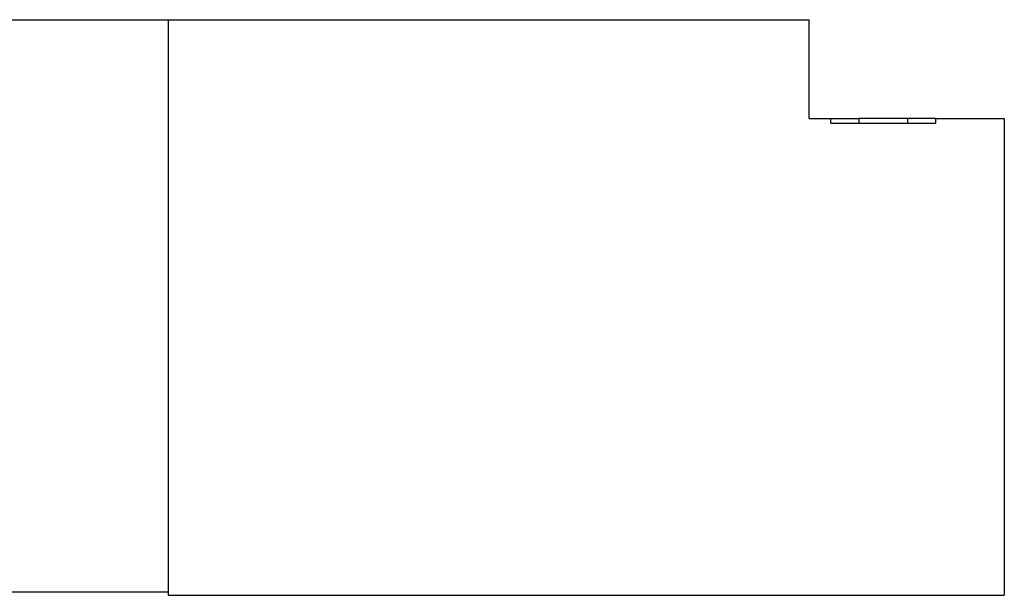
# Model space of a CAD drawing. Header units: inches. Extents: x 6.9 to 25.2, y 3.5 to 16.9.
# Tile 4 of 33: x 12.6 to 14.6, y 7.8 to 9. Entities that reach past the tile are written whole.
import ezdxf

# ---------------------------------------------------------------- set-up
doc = ezdxf.new("R2010")
doc.units = ezdxf.units.IN
doc.header["$LTSCALE"] = 2
doc.header["$MEASUREMENT"] = 0

msp = doc.modelspace()

# ---------------------------------------------------------------- linework, layer by layer
at = {"color": 7, "linetype": 'Continuous', "lineweight": 25}
for p, q in [((11.7372, 8.9891), (12.8772, 8.9891)), ((12.8772, 8.9891), (12.8772, 7.7821)), ((12.8772, 8.9891), (14.2222, 8.9891)), ((12.8772, 8.9891), (12.8772, 7.7891)), ((14.2222, 8.7821), (14.2222, 8.9891)), ((14.2222, 8.7821), (14.2676, 8.7821)), ((14.2676, 8.7721), (14.2676, 8.7821)), ((14.2676, 8.7821), (14.3258, 8.7821)), ((14.3258, 8.7821), (14.3258, 8.7721)), ((14.4287, 8.7821), (14.3258, 8.7821)), ((14.4287, 8.7721), (14.4287, 8.7821)), ((14.4869, 8.7821), (14.4287, 8.7821)), ((14.4869, 8.7821), (14.4869, 8.7721)), ((14.4869, 8.7821), (14.6312, 8.7821)), ((14.6312, 8.7821), (14.6312, 7.7821)), ((14.2676, 8.7721), (14.4869, 8.7721)), ((11.7372, 7.7891), (12.8772, 7.7891)), ((12.8772, 7.7821), (14.6312, 7.7821))]:
    msp.add_line(p, q, dxfattribs=at)

doc.saveas('drawing.dxf')
